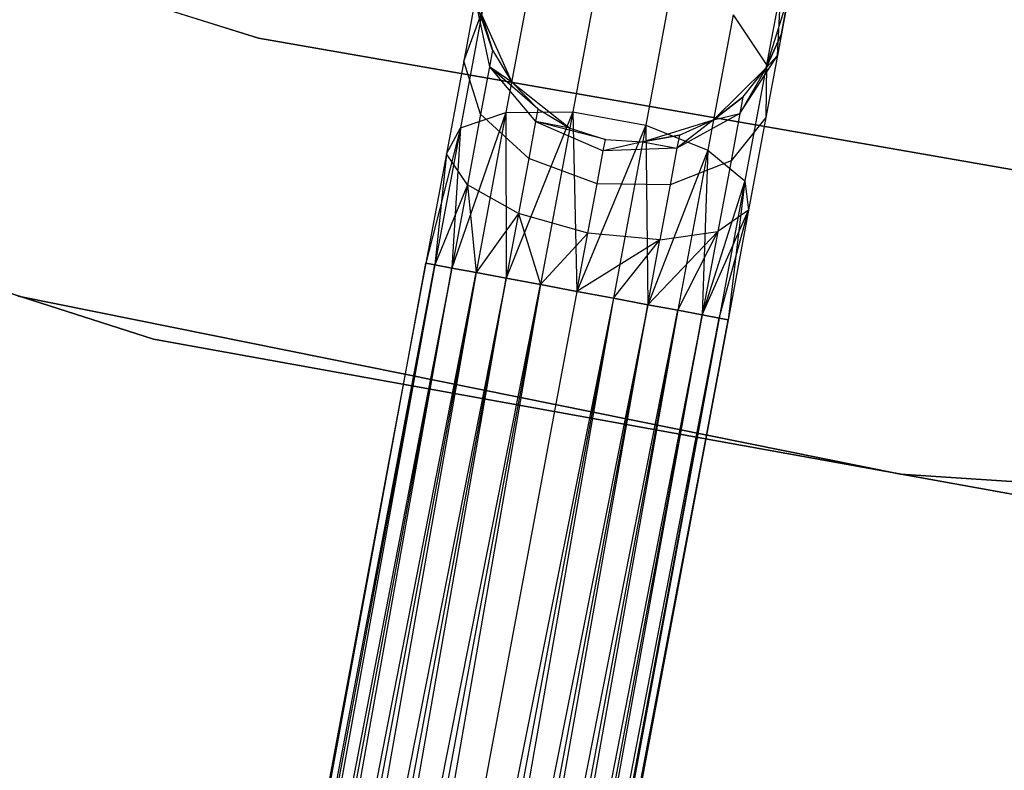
# Model space of a CAD drawing. Extents: x -91 to 92, y -91 to 92.
# Tile 61 of 256: x -11.4 to -5.04, y -45.55 to -40.7. Entities that reach past the tile are written whole.
import ezdxf

# ---------------------------------------------------------------- set-up
doc = ezdxf.new("R2010")
doc.units = 0
doc.header["$LTSCALE"] = 25.4
doc.layers.get('0').update_dxf_attribs({"linetype": 'CONTINUOUS'})

# ---------------------------------------------------------------- blocks, each defined once
blk = doc.blocks.new('NL2500012258_STL_2')
at = {"color": 0}
for p, q in [((82.3896, -41.2441, 186), (76.983, -39.5337, 186)), ((76.983, -39.5337, 178.5), (82.3896, -41.2441, 178.5)), ((76.983, -39.5337, 178.5), (82.3896, -41.2441, 178.5)), ((82.3896, -41.2441, 186), (76.983, -39.5337, 186)), ((84.5974, -40.7708, 177.3992), (84.4203, -41.7182, 176.7552)), ((84.5974, -40.7708, 177.3992), (84.4203, -41.7182, 176.7552)), ((84.1519, -40.8475, 177.5565), (83.988, -41.724, 176.9607)), ((84.1519, -40.8475, 177.5565), (83.988, -41.724, 176.9607)), ((85.0678, -40.8587, 177.3992), (84.8907, -41.8061, 176.7552)), ((85.0678, -40.8587, 177.3992), (84.8907, -41.8061, 176.7552)), ((85.7654, -40.9132, 178.5989), (85.6716, -41.4149, 177.835)), ((85.7654, -40.9132, 178.5989), (85.6716, -41.4149, 177.835)), ((85.7415, -41.3553, 178.7808), (85.7654, -40.9132, 178.5989)), ((85.7415, -41.3553, 178.7808), (85.7654, -40.9132, 178.5989)), ((83.7898, -40.9905, 178.7808), (83.715, -41.391, 178.171)), ((83.7898, -40.9905, 178.7808), (83.715, -41.391, 178.171)), ((83.9007, -41.321, 179.5), (83.7898, -40.9905, 178.7808)), ((83.7898, -40.9905, 178.7808), (83.8807, -41.4281, 178.952)), ((83.9007, -41.321, 179.5), (83.7898, -40.9905, 178.7808)), ((83.7898, -40.9905, 178.7808), (83.8807, -41.4281, 178.952)), ((85.668, -41.4342, 185), (85.812, -40.9777, 185)), ((85.668, -41.4342, 185), (85.812, -40.9777, 185)), ((85.812, -40.9777, 179.5), (85.7415, -41.3553, 178.7808)), ((85.812, -40.9777, 179.5), (85.7415, -41.3553, 178.7808)), ((85.7677, -41.2147, 179.5), (85.812, -40.9777, 185)), ((85.7677, -41.2147, 179.5), (85.812, -40.9777, 185)), ((83.8334, -41.0713, 177.835), (83.6931, -41.8222, 177.3246)), ((83.8334, -41.0713, 177.835), (83.6931, -41.8222, 177.3246)), ((83.715, -41.391, 178.171), (83.8334, -41.0713, 177.835)), ((83.715, -41.391, 178.171), (83.8334, -41.0713, 177.835)), ((83.8298, -41.0906, 185), (84.0247, -41.5277, 185)), ((83.8298, -41.0906, 179.5), (83.9007, -41.321, 179.5)), ((83.9007, -41.321, 179.5), (83.8298, -41.0906, 185)), ((83.9007, -41.321, 179.5), (83.8298, -41.0906, 185)), ((83.8298, -41.0906, 185), (84.0247, -41.5277, 185)), ((83.8298, -41.0906, 179.5), (83.9007, -41.321, 179.5)), ((85.4555, -41.0912, 177.5565), (85.2917, -41.9677, 176.9607)), ((85.4555, -41.0912, 177.5565), (85.2917, -41.9677, 176.9607)), ((85.4555, -41.0912, 177.5565), (85.6716, -41.4149, 177.835)), ((85.4555, -41.0912, 177.5565), (85.6716, -41.4149, 177.835)), ((85.668, -41.4342, 179.5), (85.7677, -41.2147, 179.5)), ((85.7677, -41.2147, 179.5), (85.668, -41.4342, 185)), ((85.7677, -41.2147, 179.5), (85.668, -41.4342, 185)), ((85.668, -41.4342, 179.5), (85.7677, -41.2147, 179.5)), ((85.7677, -41.2147, 179.5), (85.7415, -41.3553, 178.7808)), ((85.7677, -41.2147, 179.5), (85.7415, -41.3553, 178.7808)), ((87.976, -42.2185, 186), (82.3896, -41.2441, 186)), ((82.3896, -41.2441, 178.5), (87.976, -42.2185, 178.5)), ((82.3896, -41.2441, 178.5), (87.976, -42.2185, 178.5)), ((82.3896, -41.2441, 178.5), (82.3896, -41.2441, 186)), ((87.976, -42.2185, 186), (82.3896, -41.2441, 186)), ((82.3896, -41.2441, 178.5), (82.3896, -41.2441, 186)), ((83.9007, -41.321, 179.5), (83.8807, -41.4281, 178.952)), ((83.9007, -41.321, 179.5), (83.8807, -41.4281, 178.952)), ((83.9007, -41.321, 179.5), (84.0247, -41.5277, 185)), ((83.9007, -41.321, 179.5), (84.0247, -41.5277, 179.5)), ((83.9007, -41.321, 179.5), (84.0247, -41.5277, 185)), ((83.9007, -41.321, 179.5), (84.0247, -41.5277, 179.5)), ((83.715, -41.391, 178.171), (83.6029, -41.9903, 177.7636)), ((83.715, -41.391, 178.171), (83.6029, -41.9903, 177.7636)), ((83.8237, -41.7332, 178.4875), (83.715, -41.391, 178.171)), ((83.8237, -41.7332, 178.4875), (83.715, -41.391, 178.171)), ((85.4986, -41.7306, 178.952), (85.7415, -41.3553, 178.7808)), ((85.4986, -41.7306, 178.952), (85.7415, -41.3553, 178.7808)), ((85.7415, -41.3553, 178.7808), (85.6666, -41.7558, 178.171)), ((85.7415, -41.3553, 178.7808), (85.6666, -41.7558, 178.171)), ((85.668, -41.4342, 179.5), (85.7415, -41.3553, 178.7808)), ((85.668, -41.4342, 179.5), (85.7415, -41.3553, 178.7808)), ((81.7108, -43.1881, 187), (76.1664, -41.4155, 187)), ((76.1664, -41.4155, 186), (81.7108, -43.1881, 186)), ((76.1664, -41.4155, 186), (81.7108, -43.1881, 186)), ((81.7108, -43.1881, 187), (76.1664, -41.4155, 187)), ((83.8807, -41.4281, 178.952), (83.8237, -41.7332, 178.4875)), ((83.8807, -41.4281, 178.952), (83.8237, -41.7332, 178.4875)), ((84.1946, -41.6988, 179.5), (83.8807, -41.4281, 178.952)), ((83.8807, -41.4281, 178.952), (84.179, -41.7822, 179.0735)), ((84.0247, -41.5277, 179.5), (83.8807, -41.4281, 178.952)), ((84.1946, -41.6988, 179.5), (83.8807, -41.4281, 178.952)), ((84.0247, -41.5277, 179.5), (83.8807, -41.4281, 178.952)), ((83.8807, -41.4281, 178.952), (84.179, -41.7822, 179.0735)), ((85.3284, -41.7714, 185), (85.668, -41.4342, 185)), ((85.3284, -41.7714, 185), (85.668, -41.4342, 185)), ((85.668, -41.4342, 179.5), (85.4986, -41.7306, 178.952)), ((85.668, -41.4342, 179.5), (85.4986, -41.7306, 178.952)), ((85.5187, -41.6234, 179.5), (85.668, -41.4342, 185)), ((85.5187, -41.6234, 179.5), (85.668, -41.4342, 179.5)), ((85.5187, -41.6234, 179.5), (85.668, -41.4342, 185)), ((85.5187, -41.6234, 179.5), (85.668, -41.4342, 179.5)), ((85.6716, -41.4149, 177.835), (85.5313, -42.1658, 177.3246)), ((85.6716, -41.4149, 177.835), (85.5313, -42.1658, 177.3246)), ((85.6716, -41.4149, 177.835), (85.6666, -41.7558, 178.171)), ((85.6716, -41.4149, 177.835), (85.6666, -41.7558, 178.171)), ((85.668, -41.4342, 179.5), (85.668, -41.4342, 185)), ((85.668, -41.4342, 179.5), (85.668, -41.4342, 185)), ((84.0247, -41.5277, 185), (84.4004, -41.8242, 185)), ((84.0247, -41.5277, 179.5), (84.0247, -41.5277, 185)), ((84.0247, -41.5277, 179.5), (84.0247, -41.5277, 185)), ((84.0247, -41.5277, 179.5), (84.1946, -41.6988, 179.5)), ((84.1946, -41.6988, 179.5), (84.0247, -41.5277, 185)), ((84.1946, -41.6988, 179.5), (84.0247, -41.5277, 185)), ((84.0247, -41.5277, 185), (84.4004, -41.8242, 185)), ((84.0247, -41.5277, 179.5), (84.1946, -41.6988, 179.5)), ((85.3284, -41.7714, 179.5), (85.5187, -41.6234, 179.5)), ((85.5187, -41.6234, 179.5), (85.3284, -41.7714, 185)), ((85.5187, -41.6234, 179.5), (85.3284, -41.7714, 185)), ((85.3284, -41.7714, 179.5), (85.5187, -41.6234, 179.5)), ((85.5187, -41.6234, 179.5), (85.4986, -41.7306, 178.952)), ((85.5187, -41.6234, 179.5), (85.4986, -41.7306, 178.952)), ((83.988, -41.724, 176.9607), (83.6376, -42.7285, 176.9319)), ((83.988, -41.724, 176.9607), (83.6376, -42.7285, 176.9319)), ((83.6931, -41.8222, 177.3246), (83.988, -41.724, 176.9607)), ((83.6931, -41.8222, 177.3246), (83.988, -41.724, 176.9607)), ((83.988, -41.724, 176.9607), (83.7948, -42.7579, 176.7515)), ((83.988, -41.724, 176.9607), (83.7948, -42.7579, 176.7515)), ((83.988, -41.724, 176.9607), (84.4203, -41.7182, 176.7552)), ((83.988, -41.724, 176.9607), (84.4203, -41.7182, 176.7552)), ((83.988, -41.724, 176.9607), (83.9898, -42.7944, 176.6145)), ((83.988, -41.724, 176.9607), (83.9898, -42.7944, 176.6145)), ((84.4203, -41.7182, 176.7552), (83.9898, -42.7944, 176.6145)), ((84.4203, -41.7182, 176.7552), (83.9898, -42.7944, 176.6145)), ((84.1946, -41.6988, 179.5), (84.179, -41.7822, 179.0735)), ((84.1946, -41.6988, 179.5), (84.179, -41.7822, 179.0735)), ((84.1946, -41.6988, 179.5), (84.4004, -41.8242, 185)), ((84.1946, -41.6988, 179.5), (84.4004, -41.8242, 185)), ((84.1946, -41.6988, 179.5), (84.4004, -41.8242, 179.5)), ((84.1946, -41.6988, 179.5), (84.4004, -41.8242, 179.5)), ((84.4203, -41.7182, 176.7552), (84.2113, -42.8358, 176.5291)), ((84.4203, -41.7182, 176.7552), (84.2113, -42.8358, 176.5291)), ((84.4203, -41.7182, 176.7552), (84.4466, -42.8797, 176.5)), ((84.4203, -41.7182, 176.7552), (84.4466, -42.8797, 176.5)), ((84.4203, -41.7182, 176.7552), (84.8907, -41.8061, 176.7552)), ((84.4203, -41.7182, 176.7552), (84.8907, -41.8061, 176.7552)), ((83.8237, -41.7332, 178.4875), (83.7383, -42.1899, 178.1771)), ((83.8237, -41.7332, 178.4875), (83.7383, -42.1899, 178.1771)), ((84.1346, -42.0197, 178.7119), (83.8237, -41.7332, 178.4875)), ((84.1346, -42.0197, 178.7119), (83.8237, -41.7332, 178.4875)), ((84.179, -41.7822, 179.0735), (84.1346, -42.0197, 178.7119)), ((84.179, -41.7822, 179.0735), (84.1346, -42.0197, 178.7119)), ((84.179, -41.7822, 179.0735), (84.6163, -41.9716, 179.1173)), ((84.6303, -41.8968, 179.5), (84.179, -41.7822, 179.0735)), ((84.4004, -41.8242, 179.5), (84.179, -41.7822, 179.0735)), ((84.6303, -41.8968, 179.5), (84.179, -41.7822, 179.0735)), ((84.4004, -41.8242, 179.5), (84.179, -41.7822, 179.0735)), ((84.179, -41.7822, 179.0735), (84.6163, -41.9716, 179.1173)), ((84.8709, -41.9122, 185), (85.3284, -41.7714, 185)), ((84.8709, -41.9122, 185), (85.3284, -41.7714, 185)), ((85.4986, -41.7306, 178.952), (85.0926, -41.953, 179.0735)), ((85.4986, -41.7306, 178.952), (85.0926, -41.953, 179.0735)), ((85.3284, -41.7714, 179.5), (85.0926, -41.953, 179.0735)), ((85.3284, -41.7714, 179.5), (85.0926, -41.953, 179.0735)), ((85.1082, -41.8696, 179.5), (85.3284, -41.7714, 185)), ((85.1082, -41.8696, 179.5), (85.3284, -41.7714, 179.5)), ((85.1082, -41.8696, 179.5), (85.3284, -41.7714, 185)), ((85.1082, -41.8696, 179.5), (85.3284, -41.7714, 179.5)), ((85.3284, -41.7714, 179.5), (85.4986, -41.7306, 178.952)), ((85.3284, -41.7714, 179.5), (85.4986, -41.7306, 178.952)), ((85.3284, -41.7714, 179.5), (85.3284, -41.7714, 185)), ((85.3284, -41.7714, 179.5), (85.3284, -41.7714, 185)), ((85.4986, -41.7306, 178.952), (85.4416, -42.0357, 178.4875)), ((85.4986, -41.7306, 178.952), (85.4416, -42.0357, 178.4875)), ((85.6666, -41.7558, 178.171), (85.4416, -42.0357, 178.4875)), ((85.6666, -41.7558, 178.171), (85.4416, -42.0357, 178.4875)), ((85.6666, -41.7558, 178.171), (85.5546, -42.3552, 177.7636)), ((85.6666, -41.7558, 178.171), (85.5546, -42.3552, 177.7636)), ((83.6931, -41.8222, 177.3246), (83.4708, -42.6973, 177.3795)), ((83.6931, -41.8222, 177.3246), (83.4708, -42.6973, 177.3795)), ((83.6931, -41.8222, 177.3246), (83.5275, -42.7079, 177.1454)), ((83.6931, -41.8222, 177.3246), (83.5275, -42.7079, 177.1454)), ((83.6029, -41.9903, 177.7636), (83.6931, -41.8222, 177.3246)), ((83.6029, -41.9903, 177.7636), (83.6931, -41.8222, 177.3246)), ((83.6931, -41.8222, 177.3246), (83.6376, -42.7285, 176.9319)), ((83.6931, -41.8222, 177.3246), (83.6376, -42.7285, 176.9319)), ((84.4004, -41.8242, 185), (84.6303, -41.8968, 185)), ((84.4004, -41.8242, 179.5), (84.4004, -41.8242, 185)), ((84.4004, -41.8242, 179.5), (84.4004, -41.8242, 185)), ((84.4004, -41.8242, 179.5), (84.6303, -41.8968, 179.5)), ((84.4004, -41.8242, 185), (84.6303, -41.8968, 185)), ((84.4004, -41.8242, 179.5), (84.6303, -41.8968, 179.5)), ((84.8907, -41.8061, 176.7552), (84.4466, -42.8797, 176.5)), ((84.8907, -41.8061, 176.7552), (84.4466, -42.8797, 176.5)), ((84.8907, -41.8061, 176.7552), (84.6818, -42.9237, 176.5291)), ((84.8907, -41.8061, 176.7552), (84.6818, -42.9237, 176.5291)), ((84.8907, -41.8061, 176.7552), (84.9034, -42.9651, 176.6145)), ((84.8907, -41.8061, 176.7552), (84.9034, -42.9651, 176.6145)), ((84.8907, -41.8061, 176.7552), (85.2917, -41.9677, 176.9607)), ((84.8907, -41.8061, 176.7552), (85.2917, -41.9677, 176.9607)), ((84.6163, -41.9716, 179.1173), (84.6303, -41.8968, 179.5)), ((84.6163, -41.9716, 179.1173), (84.6303, -41.8968, 179.5)), ((84.8709, -41.9122, 179.5), (84.6163, -41.9716, 179.1173)), ((84.8709, -41.9122, 179.5), (84.6163, -41.9716, 179.1173)), ((84.6303, -41.8968, 185), (84.8709, -41.9122, 185)), ((84.6303, -41.8968, 179.5), (84.6303, -41.8968, 185)), ((84.6303, -41.8968, 179.5), (84.6303, -41.8968, 185)), ((84.6303, -41.8968, 179.5), (84.8709, -41.9122, 179.5)), ((84.6303, -41.8968, 185), (84.8709, -41.9122, 185)), ((84.6303, -41.8968, 179.5), (84.8709, -41.9122, 179.5)), ((84.8709, -41.9122, 179.5), (85.1082, -41.8696, 179.5)), ((85.1082, -41.8696, 179.5), (84.8709, -41.9122, 185)), ((85.1082, -41.8696, 179.5), (84.8709, -41.9122, 185)), ((84.8709, -41.9122, 179.5), (85.1082, -41.8696, 179.5)), ((84.8709, -41.9122, 179.5), (84.8709, -41.9122, 185)), ((84.8709, -41.9122, 179.5), (84.8709, -41.9122, 185)), ((84.8709, -41.9122, 179.5), (85.0926, -41.953, 179.0735)), ((84.8709, -41.9122, 179.5), (85.0926, -41.953, 179.0735)), ((85.1082, -41.8696, 179.5), (85.0926, -41.953, 179.0735)), ((85.1082, -41.8696, 179.5), (85.0926, -41.953, 179.0735)), ((84.5765, -42.1847, 178.7929), (84.6163, -41.9716, 179.1173)), ((84.5765, -42.1847, 178.7929), (84.6163, -41.9716, 179.1173)), ((85.0926, -41.953, 179.0735), (84.6163, -41.9716, 179.1173)), ((85.0926, -41.953, 179.0735), (84.6163, -41.9716, 179.1173)), ((85.2917, -41.9677, 176.9607), (84.9034, -42.9651, 176.6145)), ((85.2917, -41.9677, 176.9607), (84.9034, -42.9651, 176.6145)), ((85.0926, -41.953, 179.0735), (85.0482, -42.1905, 178.7119)), ((85.0926, -41.953, 179.0735), (85.0482, -42.1905, 178.7119)), ((85.2917, -41.9677, 176.9607), (85.0984, -43.0016, 176.7515)), ((85.2917, -41.9677, 176.9607), (85.0984, -43.0016, 176.7515)), ((85.2917, -41.9677, 176.9607), (85.2556, -43.031, 176.9319)), ((85.2917, -41.9677, 176.9607), (85.2556, -43.031, 176.9319)), ((85.2917, -41.9677, 176.9607), (85.5313, -42.1658, 177.3246)), ((85.2917, -41.9677, 176.9607), (85.5313, -42.1658, 177.3246)), ((83.6029, -41.9903, 177.7636), (83.4708, -42.6973, 177.6205)), ((83.6029, -41.9903, 177.7636), (83.4708, -42.6973, 177.3795)), ((83.6029, -41.9903, 177.7636), (83.4708, -42.6973, 177.6205)), ((83.6029, -41.9903, 177.7636), (83.4708, -42.6973, 177.3795)), ((83.6029, -41.9903, 177.7636), (83.5275, -42.7079, 177.8546)), ((83.6029, -41.9903, 177.7636), (83.5275, -42.7079, 177.8546)), ((83.7383, -42.1899, 178.1771), (83.6029, -41.9903, 177.7636)), ((83.7383, -42.1899, 178.1771), (83.6029, -41.9903, 177.7636)), ((84.1346, -42.0197, 178.7119), (84.0681, -42.3751, 178.4703)), ((84.1346, -42.0197, 178.7119), (84.0681, -42.3751, 178.4703)), ((84.5765, -42.1847, 178.7929), (84.1346, -42.0197, 178.7119)), ((84.5765, -42.1847, 178.7929), (84.1346, -42.0197, 178.7119)), ((85.4416, -42.0357, 178.4875), (85.0482, -42.1905, 178.7119)), ((85.4416, -42.0357, 178.4875), (85.0482, -42.1905, 178.7119)), ((85.4416, -42.0357, 178.4875), (85.3562, -42.4923, 178.1771)), ((85.4416, -42.0357, 178.4875), (85.3562, -42.4923, 178.1771)), ((85.5313, -42.1658, 177.3246), (85.2556, -43.031, 176.9319)), ((85.5313, -42.1658, 177.3246), (85.2556, -43.031, 176.9319)), ((85.5313, -42.1658, 177.3246), (85.3657, -43.0516, 177.1454)), ((85.5313, -42.1658, 177.3246), (85.3657, -43.0516, 177.1454)), ((85.5313, -42.1658, 177.3246), (85.4224, -43.0622, 177.3795)), ((85.5313, -42.1658, 177.3246), (85.4224, -43.0622, 177.3795)), ((85.5313, -42.1658, 177.3246), (85.5546, -42.3552, 177.7636)), ((85.5313, -42.1658, 177.3246), (85.5546, -42.3552, 177.7636)), ((83.7383, -42.1899, 178.1771), (83.5275, -42.7079, 177.8546)), ((83.7383, -42.1899, 178.1771), (83.5275, -42.7079, 177.8546)), ((83.7383, -42.1899, 178.1771), (83.6376, -42.7285, 178.0681)), ((83.7383, -42.1899, 178.1771), (83.6376, -42.7285, 178.0681)), ((84.0681, -42.3751, 178.4703), (83.7383, -42.1899, 178.1771)), ((83.7383, -42.1899, 178.1771), (83.7948, -42.7579, 178.2485)), ((83.7383, -42.1899, 178.1771), (83.7948, -42.7579, 178.2485)), ((84.0681, -42.3751, 178.4703), (83.7383, -42.1899, 178.1771)), ((84.5169, -42.5036, 178.5761), (84.5765, -42.1847, 178.7929)), ((84.5169, -42.5036, 178.5761), (84.5765, -42.1847, 178.7929)), ((85.0482, -42.1905, 178.7119), (84.5765, -42.1847, 178.7929)), ((85.0482, -42.1905, 178.7119), (84.5765, -42.1847, 178.7929)), ((85.0482, -42.1905, 178.7119), (84.9818, -42.5459, 178.4703)), ((85.0482, -42.1905, 178.7119), (84.9818, -42.5459, 178.4703)), ((85.2556, -43.031, 178.0681), (85.5546, -42.3552, 177.7636)), ((85.2556, -43.031, 178.0681), (85.5546, -42.3552, 177.7636)), ((85.5546, -42.3552, 177.7636), (85.3562, -42.4923, 178.1771)), ((85.5546, -42.3552, 177.7636), (85.3562, -42.4923, 178.1771)), ((85.3657, -43.0516, 177.8546), (85.5546, -42.3552, 177.7636)), ((85.3657, -43.0516, 177.8546), (85.5546, -42.3552, 177.7636)), ((85.5546, -42.3552, 177.7636), (85.4224, -43.0622, 177.3795)), ((85.5546, -42.3552, 177.7636), (85.4224, -43.0622, 177.6205)), ((85.5546, -42.3552, 177.7636), (85.4224, -43.0622, 177.3795)), ((85.5546, -42.3552, 177.7636), (85.4224, -43.0622, 177.6205)), ((84.0681, -42.3751, 178.4703), (83.7948, -42.7579, 178.2485)), ((84.0681, -42.3751, 178.4703), (83.7948, -42.7579, 178.2485)), ((84.0681, -42.3751, 178.4703), (83.9898, -42.7944, 178.3855)), ((84.0681, -42.3751, 178.4703), (83.9898, -42.7944, 178.3855)), ((84.5169, -42.5036, 178.5761), (84.0681, -42.3751, 178.4703)), ((84.0681, -42.3751, 178.4703), (84.2113, -42.8358, 178.4709)), ((84.0681, -42.3751, 178.4703), (84.2113, -42.8358, 178.4709)), ((84.5169, -42.5036, 178.5761), (84.0681, -42.3751, 178.4703)), ((84.5169, -42.5036, 178.5761), (84.2113, -42.8358, 178.4709)), ((84.5169, -42.5036, 178.5761), (84.2113, -42.8358, 178.4709)), ((84.4466, -42.8797, 178.5), (84.5169, -42.5036, 178.5761)), ((84.4466, -42.8797, 178.5), (84.5169, -42.5036, 178.5761)), ((84.9818, -42.5459, 178.4703), (84.4466, -42.8797, 178.5)), ((84.9818, -42.5459, 178.4703), (84.4466, -42.8797, 178.5)), ((84.9818, -42.5459, 178.4703), (84.5169, -42.5036, 178.5761)), ((84.9818, -42.5459, 178.4703), (84.5169, -42.5036, 178.5761)), ((84.6818, -42.9237, 178.4709), (84.9818, -42.5459, 178.4703)), ((84.6818, -42.9237, 178.4709), (84.9818, -42.5459, 178.4703)), ((84.9034, -42.9651, 178.3855), (85.3562, -42.4923, 178.1771)), ((84.9034, -42.9651, 178.3855), (85.3562, -42.4923, 178.1771)), ((84.9034, -42.9651, 178.3855), (84.9818, -42.5459, 178.4703)), ((84.9034, -42.9651, 178.3855), (84.9818, -42.5459, 178.4703)), ((84.9818, -42.5459, 178.4703), (85.3562, -42.4923, 178.1771)), ((84.9818, -42.5459, 178.4703), (85.3562, -42.4923, 178.1771)), ((85.0984, -43.0016, 178.2485), (85.3562, -42.4923, 178.1771)), ((85.0984, -43.0016, 178.2485), (85.3562, -42.4923, 178.1771)), ((85.3562, -42.4923, 178.1771), (85.2556, -43.031, 178.0681)), ((85.3562, -42.4923, 178.1771), (85.2556, -43.031, 178.0681)), ((83.4708, -42.6973, 177.3795), (79.9336, -61.6196, 177.3795)), ((83.4708, -42.6973, 177.6205), (79.9336, -61.6196, 177.3795)), ((83.4708, -42.6973, 177.6205), (79.9336, -61.6196, 177.3795)), ((83.4708, -42.6973, 177.3795), (79.9336, -61.6196, 177.3795)), ((79.9336, -61.6196, 177.3795), (83.5275, -42.7079, 177.1454)), ((79.9336, -61.6196, 177.3795), (83.5275, -42.7079, 177.1454)), ((79.9903, -61.6302, 177.8546), (83.4708, -42.6973, 177.6205)), ((79.9903, -61.6302, 177.8546), (83.4708, -42.6973, 177.6205)), ((83.5275, -42.7079, 177.8546), (79.9903, -61.6302, 177.8546)), ((83.5275, -42.7079, 177.8546), (79.9903, -61.6302, 177.8546)), ((83.6376, -42.7285, 178.0681), (79.9903, -61.6302, 177.8546)), ((83.6376, -42.7285, 178.0681), (79.9903, -61.6302, 177.8546)), ((83.5275, -42.7079, 177.1454), (80.1004, -61.6508, 176.9319)), ((83.5275, -42.7079, 177.1454), (80.1004, -61.6508, 176.9319)), ((83.6376, -42.7285, 176.9319), (80.1004, -61.6508, 176.9319)), ((83.6376, -42.7285, 176.9319), (80.1004, -61.6508, 176.9319)), ((80.2576, -61.6801, 178.2485), (83.6376, -42.7285, 178.0681)), ((80.2576, -61.6801, 178.2485), (83.6376, -42.7285, 178.0681)), ((83.4708, -42.6973, 177.6205), (83.5275, -42.7079, 177.8546)), ((83.5275, -42.7079, 177.1454), (83.4708, -42.6973, 177.3795)), ((83.5275, -42.7079, 177.1454), (83.4708, -42.6973, 177.3795)), ((83.4708, -42.6973, 177.6205), (83.5275, -42.7079, 177.8546)), ((83.5275, -42.7079, 177.8546), (83.6376, -42.7285, 178.0681)), ((83.6376, -42.7285, 176.9319), (83.5275, -42.7079, 177.1454)), ((83.6376, -42.7285, 176.9319), (83.5275, -42.7079, 177.1454)), ((83.5275, -42.7079, 177.8546), (83.6376, -42.7285, 178.0681)), ((83.6376, -42.7285, 178.0681), (83.7948, -42.7579, 178.2485)), ((83.7948, -42.7579, 176.7515), (83.6376, -42.7285, 176.9319)), ((83.7948, -42.7579, 176.7515), (83.6376, -42.7285, 176.9319)), ((83.6376, -42.7285, 178.0681), (83.7948, -42.7579, 178.2485)), ((80.1004, -61.6508, 176.9319), (83.7948, -42.7579, 176.7515)), ((80.1004, -61.6508, 176.9319), (83.7948, -42.7579, 176.7515)), ((83.7948, -42.7579, 178.2485), (80.2576, -61.6801, 178.2485)), ((83.7948, -42.7579, 178.2485), (80.2576, -61.6801, 178.2485)), ((83.9898, -42.7944, 178.3855), (80.2576, -61.6801, 178.2485)), ((83.9898, -42.7944, 178.3855), (80.2576, -61.6801, 178.2485)), ((83.7948, -42.7579, 176.7515), (80.4526, -61.7166, 176.6145)), ((83.7948, -42.7579, 176.7515), (80.4526, -61.7166, 176.6145)), ((83.9898, -42.7944, 176.6145), (80.4526, -61.7166, 176.6145)), ((83.9898, -42.7944, 176.6145), (80.4526, -61.7166, 176.6145)), ((80.6742, -61.758, 178.4709), (83.9898, -42.7944, 178.3855)), ((80.6742, -61.758, 178.4709), (83.9898, -42.7944, 178.3855)), ((83.7948, -42.7579, 178.2485), (83.9898, -42.7944, 178.3855)), ((83.9898, -42.7944, 176.6145), (83.7948, -42.7579, 176.7515)), ((83.9898, -42.7944, 176.6145), (83.7948, -42.7579, 176.7515)), ((83.7948, -42.7579, 178.2485), (83.9898, -42.7944, 178.3855)), ((83.9898, -42.7944, 178.3855), (84.2113, -42.8358, 178.4709)), ((84.2113, -42.8358, 176.5291), (83.9898, -42.7944, 176.6145)), ((84.2113, -42.8358, 176.5291), (83.9898, -42.7944, 176.6145)), ((83.9898, -42.7944, 178.3855), (84.2113, -42.8358, 178.4709)), ((80.4526, -61.7166, 176.6145), (84.2113, -42.8358, 176.5291)), ((80.4526, -61.7166, 176.6145), (84.2113, -42.8358, 176.5291)), ((84.2113, -42.8358, 178.4709), (80.6742, -61.758, 178.4709)), ((84.2113, -42.8358, 178.4709), (80.6742, -61.758, 178.4709)), ((84.2113, -42.8358, 176.5291), (80.9094, -61.802, 176.5)), ((84.2113, -42.8358, 176.5291), (80.9094, -61.802, 176.5)), ((84.2113, -42.8358, 178.4709), (84.4466, -42.8797, 178.5)), ((84.4466, -42.8797, 176.5), (84.2113, -42.8358, 176.5291)), ((84.2113, -42.8358, 178.4709), (84.4466, -42.8797, 178.5)), ((84.4466, -42.8797, 176.5), (84.2113, -42.8358, 176.5291)), ((80.8362, -42.9091, 186), (86.5356, -44.0594, 186)), ((86.5356, -44.0594, 178.5), (80.8362, -42.9091, 178.5)), ((80.8362, -42.9091, 186), (86.5356, -44.0594, 186)), ((86.5356, -44.0594, 178.5), (80.8362, -42.9091, 178.5)), ((84.4466, -42.8797, 178.5), (80.9094, -61.802, 178.5)), ((84.4466, -42.8797, 178.5), (80.9094, -61.802, 178.5)), ((84.4466, -42.8797, 176.5), (80.9094, -61.802, 176.5)), ((84.4466, -42.8797, 176.5), (80.9094, -61.802, 176.5)), ((84.6818, -42.9237, 176.5291), (80.9094, -61.802, 176.5)), ((84.6818, -42.9237, 176.5291), (80.9094, -61.802, 176.5)), ((84.6818, -42.9237, 178.4709), (81.1446, -61.846, 178.4709)), ((84.6818, -42.9237, 178.4709), (81.1446, -61.846, 178.4709)), ((84.6818, -42.9237, 176.5291), (81.3662, -61.8874, 176.6145)), ((84.6818, -42.9237, 176.5291), (81.3662, -61.8874, 176.6145)), ((84.6818, -42.9237, 176.5291), (84.4466, -42.8797, 176.5)), ((84.4466, -42.8797, 178.5), (84.6818, -42.9237, 178.4709)), ((84.4466, -42.8797, 178.5), (84.6818, -42.9237, 178.4709)), ((84.6818, -42.9237, 176.5291), (84.4466, -42.8797, 176.5)), ((84.9034, -42.9651, 176.6145), (84.6818, -42.9237, 176.5291)), ((84.6818, -42.9237, 178.4709), (84.9034, -42.9651, 178.3855)), ((84.6818, -42.9237, 178.4709), (84.9034, -42.9651, 178.3855)), ((84.9034, -42.9651, 176.6145), (84.6818, -42.9237, 176.5291)), ((84.9034, -42.9651, 178.3855), (81.1446, -61.846, 178.4709)), ((84.9034, -42.9651, 178.3855), (81.1446, -61.846, 178.4709)), ((84.9034, -42.9651, 176.6145), (81.3662, -61.8874, 176.6145)), ((84.9034, -42.9651, 176.6145), (81.3662, -61.8874, 176.6145)), ((81.5612, -61.9238, 178.2485), (84.9034, -42.9651, 178.3855)), ((81.5612, -61.9238, 178.2485), (84.9034, -42.9651, 178.3855)), ((85.0984, -43.0016, 176.7515), (84.9034, -42.9651, 176.6145)), ((84.9034, -42.9651, 178.3855), (85.0984, -43.0016, 178.2485)), ((84.9034, -42.9651, 178.3855), (85.0984, -43.0016, 178.2485)), ((85.0984, -43.0016, 176.7515), (84.9034, -42.9651, 176.6145)), ((81.3662, -61.8874, 176.6145), (85.0984, -43.0016, 176.7515)), ((81.3662, -61.8874, 176.6145), (85.0984, -43.0016, 176.7515)), ((85.0984, -43.0016, 178.2485), (81.5612, -61.9238, 178.2485)), ((85.0984, -43.0016, 178.2485), (81.5612, -61.9238, 178.2485)), ((85.2556, -43.031, 178.0681), (81.5612, -61.9238, 178.2485)), ((85.2556, -43.031, 178.0681), (81.5612, -61.9238, 178.2485)), ((85.0984, -43.0016, 176.7515), (81.7184, -61.9532, 176.9319)), ((85.0984, -43.0016, 176.7515), (81.7184, -61.9532, 176.9319)), ((85.2556, -43.031, 176.9319), (81.7184, -61.9532, 176.9319)), ((85.2556, -43.031, 176.9319), (81.7184, -61.9532, 176.9319)), ((81.7184, -61.9532, 176.9319), (85.3657, -43.0516, 177.1454)), ((81.7184, -61.9532, 176.9319), (85.3657, -43.0516, 177.1454)), ((81.8285, -61.9738, 177.8546), (85.2556, -43.031, 178.0681)), ((81.8285, -61.9738, 177.8546), (85.2556, -43.031, 178.0681)), ((85.3657, -43.0516, 177.8546), (81.8285, -61.9738, 177.8546)), ((85.3657, -43.0516, 177.8546), (81.8285, -61.9738, 177.8546)), ((85.4224, -43.0622, 177.6205), (81.8285, -61.9738, 177.8546)), ((85.4224, -43.0622, 177.6205), (81.8285, -61.9738, 177.8546)), ((85.3657, -43.0516, 177.1454), (81.8852, -61.9844, 177.3795)), ((85.3657, -43.0516, 177.1454), (81.8852, -61.9844, 177.3795)), ((81.8852, -61.9844, 177.3795), (85.4224, -43.0622, 177.6205)), ((85.4224, -43.0622, 177.3795), (81.8852, -61.9844, 177.3795)), ((81.8852, -61.9844, 177.3795), (85.4224, -43.0622, 177.6205)), ((85.4224, -43.0622, 177.3795), (81.8852, -61.9844, 177.3795)), ((85.2556, -43.031, 176.9319), (85.0984, -43.0016, 176.7515)), ((85.0984, -43.0016, 178.2485), (85.2556, -43.031, 178.0681)), ((85.0984, -43.0016, 178.2485), (85.2556, -43.031, 178.0681)), ((85.2556, -43.031, 176.9319), (85.0984, -43.0016, 176.7515)), ((85.3657, -43.0516, 177.1454), (85.2556, -43.031, 176.9319)), ((85.2556, -43.031, 178.0681), (85.3657, -43.0516, 177.8546)), ((85.2556, -43.031, 178.0681), (85.3657, -43.0516, 177.8546)), ((85.3657, -43.0516, 177.1454), (85.2556, -43.031, 176.9319)), ((85.4224, -43.0622, 177.3795), (85.3657, -43.0516, 177.1454)), ((85.3657, -43.0516, 177.8546), (85.4224, -43.0622, 177.6205)), ((85.3657, -43.0516, 177.8546), (85.4224, -43.0622, 177.6205)), ((85.4224, -43.0622, 177.3795), (85.3657, -43.0516, 177.1454)), ((81.7108, -43.1881, 186), (81.7108, -43.1881, 187)), ((81.7108, -43.1881, 186), (87.4391, -44.2218, 186)), ((87.4391, -44.2218, 187), (81.7108, -43.1881, 187)), ((81.7108, -43.1881, 186), (81.7108, -43.1881, 187)), ((81.7108, -43.1881, 186), (87.4391, -44.2218, 186)), ((87.4391, -44.2218, 187), (81.7108, -43.1881, 187)), ((86.5356, -44.0594, 186), (92.3364, -44.4559, 186)), ((92.3364, -44.4559, 178.5), (86.5356, -44.0594, 178.5)), ((86.5356, -44.0594, 186), (92.3364, -44.4559, 186)), ((86.5356, -44.0594, 186), (86.5356, -44.0594, 178.5)), ((92.3364, -44.4559, 178.5), (86.5356, -44.0594, 178.5)), ((86.5356, -44.0594, 186), (86.5356, -44.0594, 178.5))]:
    blk.add_line(p, q, dxfattribs=at)

msp = doc.modelspace()

# ---------------------------------------------------------------- block references
at = {"color": 0}
msp.add_blockref('NL2500012258_STL_2', (-92.2434, 0.4282, -1717), dxfattribs=at)

doc.saveas('drawing.dxf')
